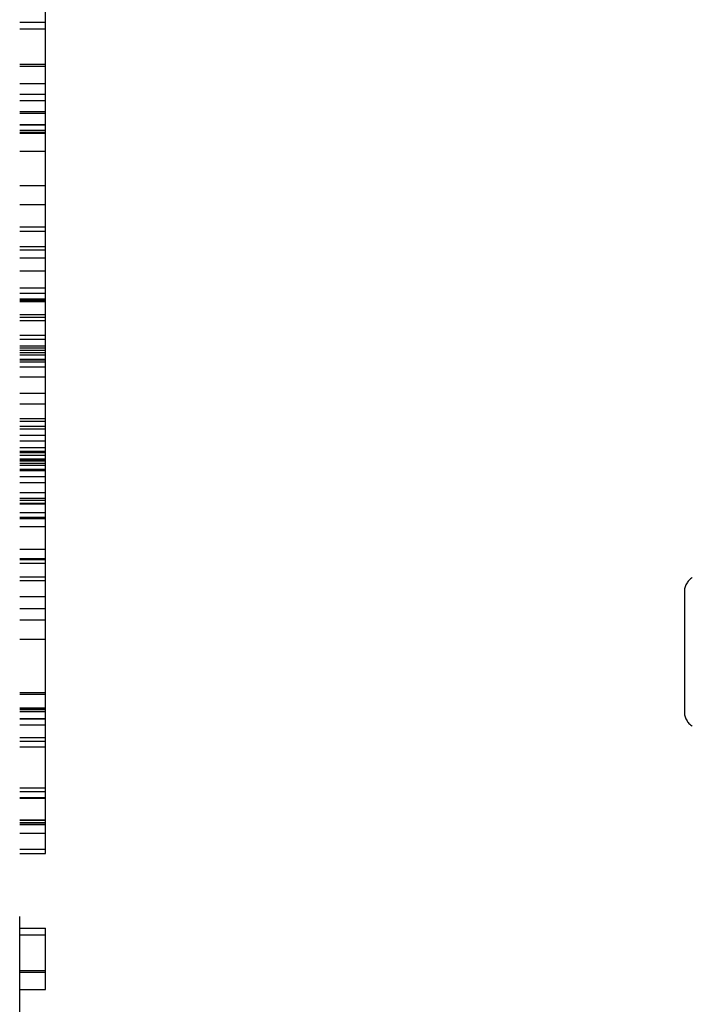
# Model space of a CAD drawing. Header units: inches. Extents: x 0 to 200, y 0 to 129.
# Tile 5 of 97: x 28.343 to 28.732, y 48.371 to 48.941. Entities that reach past the tile are written whole.
import ezdxf

# ---------------------------------------------------------------- set-up
doc = ezdxf.new("R2010")
doc.units = ezdxf.units.IN
doc.header["$LTSCALE"] = 11
doc.header["$MEASUREMENT"] = 0
doc.linetypes.add('HIDDEN', pattern=[0.2, 0.1, -0.1])
doc.layers.add('DEFAULT_2', color=8, linetype='HIDDEN')

msp = doc.modelspace()

# ---------------------------------------------------------------- linework, layer by layer
at = {"layer": 'DEFAULT_2', "color": 8, "linetype": 'HIDDEN'}
for p, q in [((28.4678255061, 50.2770443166), (28.4678255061, 47.3070443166)), ((28.3428255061, 47.3220443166), (28.3428255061, 50.2620443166)), ((28.3578255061, 48.4584733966), (28.3578255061, 49.1232438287)), ((28.3428255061, 48.939414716), (28.3578255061, 48.939414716)), ((28.3428255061, 48.9356084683), (28.3578255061, 48.9356084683)), ((28.3428255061, 48.9150423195), (28.3578255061, 48.9150423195)), ((28.3428255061, 48.91393724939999), (28.3578255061, 48.91393724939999)), ((28.3428255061, 48.9039917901), (28.3578255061, 48.9039917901)), ((28.3428255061, 48.8977967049), (28.3578255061, 48.8977967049)), ((28.3428255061, 48.89418599), (28.3578255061, 48.89418599)), ((28.3428255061, 48.8877174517), (28.3578255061, 48.8877174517)), ((28.3428255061, 48.8868022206), (28.3578255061, 48.8868022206)), ((28.3428255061, 48.8802158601), (28.3578255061, 48.8802158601)), ((28.3428255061, 48.8799808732), (28.3578255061, 48.8799808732)), ((28.3428255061, 48.8769181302), (28.3578255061, 48.8769181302)), ((28.3428255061, 48.87688909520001), (28.3578255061, 48.87688909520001)), ((28.3428255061, 48.8757516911), (28.3578255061, 48.8757516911)), ((28.3428255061, 48.87530946), (28.3578255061, 48.87530946)), ((28.3428255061, 48.8648395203), (28.3578255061, 48.8648395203)), ((28.3428255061, 48.8449945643), (28.3578255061, 48.8449945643)), ((28.3428255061, 48.8339440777), (28.3578255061, 48.8339440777)), ((28.3428255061, 48.8210518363), (28.3578255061, 48.8210518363)), ((28.3428255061, 48.8185961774), (28.3578255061, 48.8185961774)), ((28.3428255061, 48.8096944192), (28.3578255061, 48.8096944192)), ((28.3428255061, 48.80779125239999), (28.3578255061, 48.80779125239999)), ((28.3428255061, 48.8030507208), (28.3578255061, 48.8030507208)), ((28.3428255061, 48.7955988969), (28.3578255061, 48.7955988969)), ((28.3428255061, 48.7857327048), (28.3578255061, 48.7857327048)), ((28.3428255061, 48.7825893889), (28.3578255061, 48.7825893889)), ((28.3428255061, 48.7794283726), (28.3578255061, 48.7794283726)), ((28.3428255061, 48.7786810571), (28.3578255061, 48.7786810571)), ((28.3428255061, 48.77783217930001), (28.3578255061, 48.77783217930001)), ((28.3428255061, 48.7703240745), (28.3578255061, 48.7703240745)), ((28.3428255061, 48.76874622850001), (28.3578255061, 48.76874622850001)), ((28.3428255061, 48.7669045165), (28.3578255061, 48.7669045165)), ((28.3428255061, 48.7583710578), (28.3578255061, 48.7583710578)), ((28.3428255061, 48.7560311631), (28.3578255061, 48.7560311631)), ((28.3428255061, 48.7522723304), (28.3578255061, 48.7522723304)), ((28.3428255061, 48.7510357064), (28.3578255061, 48.7510357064)), ((28.3428255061, 48.7496064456), (28.3578255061, 48.7496064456)), ((28.3428255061, 48.7483585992), (28.3578255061, 48.7483585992)), ((28.3428255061, 48.7470136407), (28.3578255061, 48.7470136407)), ((28.3428255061, 48.7445425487), (28.3578255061, 48.7445425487)), ((28.3428255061, 48.7441902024), (28.3578255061, 48.7441902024)), ((28.3578255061, 48.7441210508), (28.3428255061, 48.7441210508)), ((28.3428255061, 48.7429058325), (28.3578255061, 48.7429058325)), ((28.3428255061, 48.7399798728), (28.3578255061, 48.7399798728)), ((28.3428255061, 48.7343013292), (28.3578255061, 48.7343013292)), ((28.3428255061, 48.7247255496), (28.3578255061, 48.7247255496)), ((28.3428255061, 48.7185514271), (28.3578255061, 48.7185514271)), ((28.3428255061, 48.71014632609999), (28.3578255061, 48.71014632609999)), ((28.3428255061, 48.7086439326), (28.3578255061, 48.7086439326)), ((28.3428255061, 48.7057474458), (28.3578255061, 48.7057474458)), ((28.3428255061, 48.7041947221), (28.3578255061, 48.7041947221)), ((28.3428255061, 48.7005417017), (28.3578255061, 48.7005417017)), ((28.3428255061, 48.6972865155), (28.3578255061, 48.6972865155)), ((28.3428255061, 48.6933359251), (28.3578255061, 48.6933359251)), ((28.3428255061, 48.6912593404), (28.3578255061, 48.6912593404)), ((28.3428255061, 48.6905605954), (28.3578255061, 48.6905605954)), ((28.3428255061, 48.6890232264), (28.3578255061, 48.6890232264)), ((28.3428255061, 48.68677344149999), (28.3578255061, 48.68677344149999)), ((28.3428255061, 48.6865625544), (28.3578255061, 48.6865625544)), ((28.3578255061, 48.6865172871), (28.3428255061, 48.6865172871)), ((28.3428255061, 48.686406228), (28.3578255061, 48.686406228)), ((28.3428255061, 48.6857458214), (28.3578255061, 48.6857458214)), ((28.3428255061, 48.68427149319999), (28.3578255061, 48.68427149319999)), ((28.3428255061, 48.6831942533), (28.3578255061, 48.6831942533)), ((28.3428255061, 48.6808137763), (28.3578255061, 48.6808137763)), ((28.3428255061, 48.6799885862), (28.3578255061, 48.6799885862)), ((28.3428255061, 48.6766533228), (28.3578255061, 48.6766533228)), ((28.3428255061, 48.6732210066), (28.3578255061, 48.6732210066)), ((28.3428255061, 48.667261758), (28.3578255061, 48.667261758)), ((28.3428255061, 48.664012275), (28.3578255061, 48.664012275)), ((28.3428255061, 48.6629686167), (28.3578255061, 48.6629686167)), ((28.3428255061, 48.6612500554), (28.3578255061, 48.6612500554)), ((28.3428255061, 48.6607856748), (28.3578255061, 48.6607856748)), ((28.3428255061, 48.65573532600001), (28.3578255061, 48.65573532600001)), ((28.3428255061, 48.6531459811), (28.3578255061, 48.6531459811)), ((28.3428255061, 48.6522251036), (28.3578255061, 48.6522251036)), ((28.3428255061, 48.6477026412), (28.3578255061, 48.6477026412)), ((28.3428255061, 48.634515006), (28.3578255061, 48.634515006)), ((28.3578255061, 48.6289176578), (28.3428255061, 48.6289176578)), ((28.3428255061, 48.628582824), (28.3578255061, 48.628582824)), ((28.3428255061, 48.62651274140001), (28.3578255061, 48.62651274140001)), ((28.3428255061, 48.6185825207), (28.3578255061, 48.6185825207)), ((28.3428255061, 48.6164348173), (28.3578255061, 48.6164348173)), ((28.3428255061, 48.60722510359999), (28.3578255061, 48.60722510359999)), ((28.7273255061, 48.6096948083), (28.7273255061, 48.5406401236)), ((28.3428255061, 48.6001700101), (28.3578255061, 48.6001700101)), ((28.3428255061, 48.5936575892), (28.3578255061, 48.5936575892)), ((28.3428255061, 48.5826071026), (28.3578255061, 48.5826071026)), ((28.3428255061, 48.5517271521), (28.3578255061, 48.5517271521)), ((28.3428255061, 48.550622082), (28.3578255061, 48.550622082)), ((28.3428255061, 48.5428258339), (28.3578255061, 48.5428258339)), ((28.3428255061, 48.54240311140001), (28.3578255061, 48.54240311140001)), ((28.3428255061, 48.54188687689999), (28.3578255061, 48.54188687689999)), ((28.3428255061, 48.5406766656), (28.3578255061, 48.5406766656)), ((28.3428255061, 48.53663284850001), (28.3578255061, 48.53663284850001)), ((28.3428255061, 48.53637532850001), (28.3578255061, 48.53637532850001)), ((28.3578255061, 48.5328401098), (28.3428255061, 48.5328401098)), ((28.3428255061, 48.52563573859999), (28.3578255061, 48.52563573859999)), ((28.3428255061, 48.5235484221), (28.3578255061, 48.5235484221)), ((28.3428255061, 48.52017188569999), (28.3578255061, 48.52017188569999)), ((28.3428255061, 48.4964332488), (28.3578255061, 48.4964332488)), ((28.3428255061, 48.4943109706), (28.3578255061, 48.4943109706)), ((28.3428255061, 48.4908540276), (28.3578255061, 48.4908540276)), ((28.3428255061, 48.490531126), (28.3578255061, 48.490531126)), ((28.3428255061, 48.4779448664), (28.3578255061, 48.4779448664)), ((28.3428255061, 48.47782264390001), (28.3578255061, 48.47782264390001)), ((28.3428255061, 48.4764294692), (28.3578255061, 48.4764294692)), ((28.3428255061, 48.4763539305), (28.3578255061, 48.4763539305)), ((28.3428255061, 48.4752404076), (28.3578255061, 48.4752404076)), ((28.3428255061, 48.4703833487), (28.3578255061, 48.4703833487)), ((28.3578255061, 48.4608438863), (28.3428255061, 48.4608438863)), ((28.3428255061, 48.4584733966), (28.3578255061, 48.4584733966)), ((28.3428255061, 48.4153151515), (28.3578255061, 48.4153151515)), ((28.3578255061, 48.3798922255), (28.3578255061, 48.4153151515)), ((28.3428255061, 48.4115088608), (28.3578255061, 48.4115088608)), ((28.3428255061, 48.3909427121), (28.3578255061, 48.3909427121)), ((28.3428255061, 48.3898376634), (28.3578255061, 48.3898376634)), ((28.3428255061, 48.3798922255), (28.3578255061, 48.3798922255))]:
    msp.add_line(p, q, dxfattribs=at)
for centre, start, end in [((28.7373255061, 48.6096948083), 122.6192430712, 180), ((28.7373255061, 48.5406401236), 180, 237.3807569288)]:
    msp.add_arc(centre, 0.01, start, end, dxfattribs=at)

doc.saveas('drawing.dxf')
